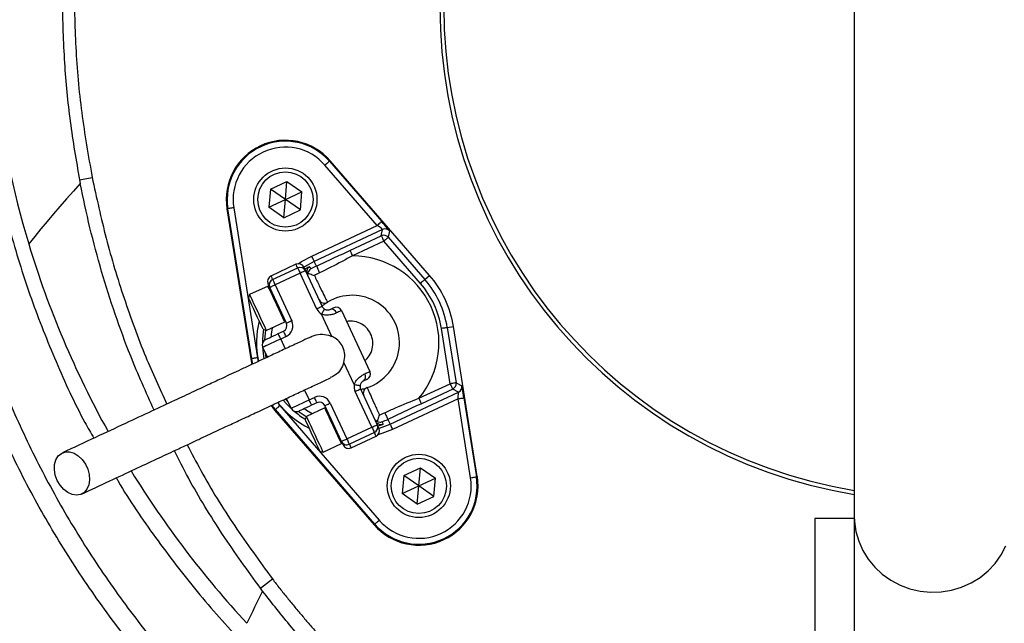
# Model space of a CAD drawing. Header units: millimetres. Extents: x 2363 to 4557, y 1092 to 5762.
# Tile 13 of 26: x 2820 to 3319, y 4400 to 4705. Entities that reach past the tile are written whole.
import ezdxf

# ---------------------------------------------------------------- set-up
doc = ezdxf.new("R2010")
doc.units = ezdxf.units.MM
doc.header["$LTSCALE"] = 2

msp = doc.modelspace()

# ---------------------------------------------------------------- linework, layer by layer
at = {"color": 7, "linetype": 'Continuous', "lineweight": 25}
for p, q in [((3242.76, 4817.88), (3242.76, 4453.95)), ((3001.03, 4601.24), (2974.53, 4631.77)), ((2976.79, 4633.73), (2977.15, 4634.04)), ((2976.79, 4633.73), (3003.3, 4603.2)), ((3027.57, 4575.96), (2977.15, 4634.04)), ((2850.18, 4624.33), (2856.58, 4625.6)), ((2850.18, 4624.33), (2850.54, 4622.48)), ((2946.93, 4619.67), (2955.3, 4623.58)), ((2954.5, 4614.37), (2955.3, 4623.58)), ((2955.3, 4623.58), (2962.87, 4618.28)), ((2946.93, 4619.67), (2946.13, 4610.47)), ((2954.5, 4614.37), (2946.93, 4619.67)), ((2954.5, 4614.37), (2962.87, 4618.28)), ((2962.06, 4609.08), (2962.87, 4618.28)), ((2928.3, 4610.21), (2940.38, 4534.25)), ((2946.13, 4610.47), (2954.5, 4614.37)), ((2953.69, 4605.17), (2946.13, 4610.47)), ((2953.69, 4605.17), (2954.5, 4614.37)), ((2962.06, 4609.08), (2954.5, 4614.37)), ((2925.34, 4609.74), (2924.87, 4609.66)), ((2924.87, 4609.66), (2936.95, 4533.7)), ((2937.42, 4533.78), (2925.34, 4609.74)), ((2953.69, 4605.17), (2962.06, 4609.08)), ((2967.84, 4585.76), (3001.03, 4601.24)), ((3003.76, 4599.2), (2969.11, 4583.04)), ((2987.21, 4588.59), (3003.08, 4595.99)), ((3003.08, 4595.99), (3003.76, 4599.2)), ((3007.29, 4598.44), (3006.61, 4595.24)), ((3006.61, 4595.24), (3025.16, 4573.86)), ((3004.34, 4593.27), (2988.48, 4585.87)), ((3022.9, 4571.9), (3004.34, 4593.27)), ((2959.86, 4581.57), (2947.18, 4575.65)), ((2970.21, 4580.67), (2969.11, 4583.04)), ((2948.02, 4573.84), (2960.71, 4579.76)), ((2961.98, 4577.04), (2949.29, 4571.12)), ((2970.43, 4558.91), (2961.98, 4577.04)), ((2964.7, 4578.31), (2973.15, 4560.18)), ((3025.16, 4573.86), (3027.57, 4575.96)), ((2945.69, 4570.55), (2936.36, 4566.2)), ((2949.29, 4571.12), (2957.74, 4553)), ((2936.36, 4566.2), (2935.78, 4564.6)), ((2955.02, 4551.73), (2946.57, 4569.85)), ((2977.99, 4545.07), (2972.74, 4556.33)), ((2982.93, 4558.12), (2997.3, 4527.31)), ((2944.81, 4548.07), (2954.15, 4552.42)), ((3036.51, 4549.54), (3039.66, 4550.04)), ((3051.74, 4474.08), (3039.66, 4550.04)), ((2943.22, 4548.65), (2944.81, 4548.07)), ((2950.85, 4546.47), (2953.57, 4547.74)), ((2954.84, 4545.02), (2952.12, 4543.75)), ((3037.99, 4521.12), (3033.54, 4549.07)), ((3036.51, 4549.54), (3040.95, 4521.59)), ((2945.38, 4534.54), (2943.06, 4539.53)), ((2937.42, 4533.78), (2936.95, 4533.7)), ((2936.95, 4533.7), (2937.48, 4530.91)), ((2989.37, 4520.65), (2984.13, 4531.9)), ((3022.12, 4513.72), (3037.99, 4521.12)), ((3040.95, 4521.59), (3043.85, 4520.05)), ((2998.32, 4499.1), (2989.87, 4517.22)), ((2992.59, 4518.49), (3001.04, 4500.36)), ((3007.5, 4500.7), (3042.15, 4516.86)), ((3039.26, 4518.4), (3023.39, 4511)), ((3042.15, 4516.86), (3039.26, 4518.4)), ((2947.21, 4510.01), (2949.04, 4507.78)), ((2951.66, 4510.06), (3002.08, 4451.97)), ((2957.43, 4508.71), (2955.1, 4513.7)), ((2966.49, 4512.94), (2969.21, 4514.21)), ((2970.48, 4511.49), (2967.76, 4510.22)), ((2982.92, 4491.91), (2974.46, 4510.04)), ((2977.18, 4511.3), (2985.63, 4493.18)), ((3041.96, 4513.46), (3008.77, 4497.98)), ((3048.31, 4473.53), (3041.96, 4513.46)), ((3044.93, 4513.93), (3051.28, 4474)), ((2949.4, 4508.09), (2949.04, 4507.78)), ((2949.04, 4507.78), (2999.46, 4449.7)), ((2999.82, 4450.01), (2949.4, 4508.09)), ((2974.43, 4508.92), (2965.1, 4504.57)), ((2965.1, 4504.57), (2964.52, 4502.97)), ((3006.4, 4503.07), (3007.5, 4500.7)), ((2985.63, 4493.18), (2998.32, 4499.1)), ((2999.59, 4496.38), (2986.9, 4490.46)), ((2973.55, 4486.44), (2982.88, 4490.79)), ((2987.75, 4488.65), (3000.44, 4494.56)), ((2971.95, 4487.02), (2973.55, 4486.44)), ((3014.55, 4474.66), (3022.92, 4478.57)), ((3022.12, 4469.37), (3022.92, 4478.57)), ((3022.92, 4478.57), (3030.49, 4473.27)), ((3014.55, 4474.66), (3013.74, 4465.46)), ((3022.12, 4469.37), (3014.55, 4474.66)), ((3022.12, 4469.37), (3030.49, 4473.27)), ((3029.68, 4464.07), (3030.49, 4473.27)), ((3051.28, 4474), (3051.74, 4474.08)), ((3013.74, 4465.46), (3022.12, 4469.37)), ((3021.31, 4460.16), (3013.74, 4465.46)), ((3021.31, 4460.16), (3022.12, 4469.37)), ((3029.68, 4464.07), (3022.12, 4469.37)), ((3021.31, 4460.16), (3029.68, 4464.07)), ((3222.76, 4452.87), (3222.76, 4256.87)), ((3242.76, 4452.87), (3222.76, 4452.87)), ((3242.76, 4453.95), (3242.76, 4324.95)), ((2999.82, 4450.01), (2999.46, 4449.7)), ((2941.84, 4417.58), (2947.95, 4422.24)), ((2942.95, 4416.11), (2941.84, 4417.58))]:
    msp.add_line(p, q, dxfattribs=at)
at = {"color": 8, "linetype": 'Continuous', "lineweight": 25}
for p, q in [((2952.12, 4543.75), (2954.44, 4538.77)), ((2944.75, 4534.35), (2944.42, 4536.6)), ((2937.92, 4531.08), (2937.42, 4533.78)), ((2940.38, 4534.25), (2940.71, 4532.4)), ((2964.16, 4517.92), (2966.49, 4512.94)), ((2949.4, 4508.09), (2947.67, 4510.18)), ((2950.44, 4511.52), (2951.66, 4510.06)), ((2956.06, 4511.64), (2954.53, 4513.36))]:
    msp.add_line(p, q, dxfattribs=at)
at = {"color": 7, "linetype": 'Continuous', "lineweight": 25, "flags": 128}
for points in [[(2976.79, 4633.73), (2976.74, 4633.69), (2976.61, 4633.57), (2976.4, 4633.39), (2976.12, 4633.14), (2975.78, 4632.85), (2975.39, 4632.51), (2974.97, 4632.15), (2974.53, 4631.77)], [(2850.54, 4622.48), (2847.05, 4618.61), (2843.61, 4614.76), (2840.25, 4610.92), (2836.95, 4607.08), (2833.72, 4603.27), (2830.55, 4599.46), (2827.46, 4595.66), (2824.43, 4591.88)], [(2928.3, 4610.21), (2927.73, 4610.12), (2927.18, 4610.03), (2926.67, 4609.95), (2926.22, 4609.88), (2925.85, 4609.82), (2925.58, 4609.77), (2925.4, 4609.75), (2925.34, 4609.74)], [(3003.3, 4603.2), (3003.25, 4603.16), (3003.12, 4603.04), (3002.9, 4602.86), (3002.62, 4602.61), (3002.28, 4602.32), (3001.89, 4601.98), (3001.47, 4601.61), (3001.03, 4601.24)], [(3003.08, 4595.99), (3003.1, 4595.93), (3003.18, 4595.77), (3003.3, 4595.51), (3003.46, 4595.17), (3003.65, 4594.76), (3003.86, 4594.3), (3004.1, 4593.79), (3004.34, 4593.27)], [(3006.61, 4595.24), (3006.56, 4595.19), (3006.43, 4595.08), (3006.21, 4594.89), (3005.93, 4594.65), (3005.59, 4594.35), (3005.2, 4594.01), (3004.78, 4593.65), (3004.34, 4593.27)], [(2969.11, 4583.04), (2969.08, 4583.1), (2969.01, 4583.26), (2968.89, 4583.51), (2968.73, 4583.85), (2968.54, 4584.26), (2968.32, 4584.73), (2968.09, 4585.23), (2967.84, 4585.76)], [(2987.21, 4588.59), (2987.24, 4588.53), (2987.31, 4588.37), (2987.43, 4588.11), (2987.59, 4587.78), (2987.78, 4587.37), (2988, 4586.9), (2988.23, 4586.39), (2988.48, 4585.87)], [(2963.85, 4580.12), (2963.91, 4580), (2964.07, 4579.65), (2964.33, 4579.08), (2964.7, 4578.31)], [(2966.8, 4580.37), (2966.85, 4580.27), (2967.02, 4579.89), (2967.34, 4579.2)], [(2970.21, 4580.67), (2970.25, 4580.59), (2970.35, 4580.38), (2970.51, 4580.05), (2970.71, 4579.6), (2970.96, 4579.08), (2971.23, 4578.5), (2971.51, 4577.89), (2971.79, 4577.28)], [(2960.71, 4579.76), (2960.73, 4579.7), (2960.81, 4579.55), (2960.92, 4579.3), (2961.08, 4578.96), (2961.27, 4578.55), (2961.49, 4578.08), (2961.73, 4577.57), (2961.98, 4577.04)], [(2964.7, 4578.31), (2964.64, 4578.28), (2964.49, 4578.21), (2964.24, 4578.09), (2963.9, 4577.93), (2963.49, 4577.74), (2963.02, 4577.52), (2962.51, 4577.29), (2961.98, 4577.04)], [(2946.57, 4569.85), (2946.21, 4570.63), (2945.94, 4571.2), (2945.78, 4571.55), (2945.72, 4571.67)], [(2949.29, 4571.12), (2948.76, 4570.87), (2948.25, 4570.64), (2947.78, 4570.42), (2947.37, 4570.22), (2947.03, 4570.07), (2946.78, 4569.95), (2946.62, 4569.88), (2946.57, 4569.85)], [(2948.02, 4573.84), (2948.05, 4573.79), (2948.12, 4573.63), (2948.23, 4573.38), (2948.39, 4573.04), (2948.58, 4572.63), (2948.8, 4572.16), (2949.04, 4571.65), (2949.29, 4571.12)], [(3025.16, 4573.86), (3025.11, 4573.82), (3024.98, 4573.71), (3024.77, 4573.52), (3024.48, 4573.28), (3024.14, 4572.98), (3023.75, 4572.64), (3023.33, 4572.28), (3022.9, 4571.9)], [(2936.36, 4566.2), (2936.5, 4565.9), (2936.94, 4564.95), (2937.65, 4563.43), (2938.58, 4561.44), (2939.66, 4559.12), (2940.8, 4556.66), (2941.93, 4554.24), (2942.96, 4552.03), (2943.82, 4550.2), (2944.43, 4548.88), (2944.76, 4548.18), (2944.81, 4548.07)], [(2943.22, 4548.65), (2943.16, 4548.78), (2942.82, 4549.49), (2942.22, 4550.79), (2941.4, 4552.55), (2940.42, 4554.65), (2939.37, 4556.91), (2938.32, 4559.14), (2937.38, 4561.17), (2936.6, 4562.83), (2936.06, 4563.99), (2935.8, 4564.55), (2935.78, 4564.6)], [(2973.15, 4560.18), (2973.1, 4560.16), (2972.94, 4560.08), (2972.69, 4559.97), (2972.35, 4559.81), (2971.94, 4559.62), (2971.47, 4559.4), (2970.96, 4559.16), (2970.43, 4558.91)], [(2974.3, 4558.89), (2974.27, 4558.84), (2974.18, 4558.69), (2974.04, 4558.46), (2973.84, 4558.14), (2973.61, 4557.75), (2973.34, 4557.31), (2973.04, 4556.83), (2972.74, 4556.33)], [(2977.14, 4558.73), (2977.54, 4558.92), (2977.91, 4559.09), (2978.22, 4559.23), (2978.48, 4559.35), (2978.68, 4559.45), (2978.83, 4559.52), (2978.92, 4559.56), (2978.95, 4559.57)], [(2982.93, 4558.12), (2982.89, 4558.1), (2982.77, 4558.04), (2982.55, 4557.95), (2982.26, 4557.81), (2981.89, 4557.64), (2981.45, 4557.43), (2980.93, 4557.19), (2980.35, 4556.92)], [(2957.74, 4553), (2957.21, 4552.75), (2956.7, 4552.51), (2956.23, 4552.29), (2955.82, 4552.1), (2955.48, 4551.94), (2955.23, 4551.82), (2955.07, 4551.75), (2955.02, 4551.73)], [(2944.51, 4543.51), (2944.63, 4543.57), (2944.99, 4543.74), (2945.58, 4544.01), (2946.37, 4544.38), (2947.33, 4544.83), (2948.42, 4545.34), (2949.61, 4545.9), (2950.85, 4546.47)], [(2952.12, 4543.75), (2951.87, 4544.28), (2951.64, 4544.79), (2951.42, 4545.26), (2951.22, 4545.68), (2951.07, 4546.01), (2950.95, 4546.27), (2950.88, 4546.42), (2950.85, 4546.47)], [(2954.84, 4545.02), (2954.59, 4545.55), (2954.35, 4546.06), (2954.13, 4546.53), (2953.94, 4546.94), (2953.78, 4547.28), (2953.67, 4547.53), (2953.6, 4547.69), (2953.57, 4547.74)], [(3036.51, 4549.54), (3036.44, 4549.53), (3036.27, 4549.5), (3035.99, 4549.45), (3035.62, 4549.4), (3035.17, 4549.32), (3034.67, 4549.24), (3034.11, 4549.16), (3033.54, 4549.07)], [(2952.12, 4543.75), (2950.35, 4542.93), (2948.65, 4542.14), (2947.09, 4541.41), (2945.71, 4540.77), (2944.58, 4540.24), (2943.75, 4539.85), (2943.23, 4539.61), (2943.06, 4539.53)], [(2940.38, 4534.25), (2939.81, 4534.16), (2939.26, 4534.07), (2938.75, 4533.99), (2938.3, 4533.92), (2937.94, 4533.86), (2937.66, 4533.81), (2937.48, 4533.79), (2937.42, 4533.78)], [(2994.71, 4526.1), (2995.3, 4526.37), (2995.81, 4526.61), (2996.26, 4526.82), (2996.63, 4526.99), (2996.92, 4527.13), (2997.13, 4527.23), (2997.26, 4527.29), (2997.3, 4527.31)], [(2989.37, 4520.65), (2989.95, 4520.56), (2990.51, 4520.48), (2991.02, 4520.4), (2991.47, 4520.33), (2991.84, 4520.28), (2992.12, 4520.24), (2992.28, 4520.21), (2992.34, 4520.2)], [(2995.85, 4523.32), (2995.82, 4523.31), (2995.73, 4523.27), (2995.59, 4523.2), (2995.38, 4523.1), (2995.12, 4522.98), (2994.81, 4522.84), (2994.45, 4522.67), (2994.04, 4522.48)], [(3040.95, 4521.59), (3040.89, 4521.58), (3040.71, 4521.55), (3040.43, 4521.51), (3040.07, 4521.45), (3039.62, 4521.38), (3039.11, 4521.3), (3038.56, 4521.21), (3037.99, 4521.12)], [(3037.99, 4521.12), (3038.23, 4520.59), (3038.47, 4520.09), (3038.69, 4519.62), (3038.88, 4519.21), (3039.04, 4518.87), (3039.15, 4518.62), (3039.23, 4518.46), (3039.26, 4518.4)], [(2989.87, 4517.22), (2990.4, 4517.47), (2990.91, 4517.71), (2991.38, 4517.93), (2991.79, 4518.12), (2992.13, 4518.28), (2992.38, 4518.39), (2992.54, 4518.47), (2992.59, 4518.49)], [(2951.66, 4510.06), (2951.22, 4509.68), (2950.8, 4509.31), (2950.41, 4508.98), (2950.07, 4508.68), (2949.79, 4508.43), (2949.58, 4508.25), (2949.45, 4508.13), (2949.4, 4508.09)], [(2957.43, 4508.71), (2957.6, 4508.79), (2958.12, 4509.03), (2958.95, 4509.43), (2960.08, 4509.95), (2961.45, 4510.59), (2963.02, 4511.32), (2964.72, 4512.11), (2966.49, 4512.94)], [(2967.76, 4510.22), (2966.52, 4509.64), (2965.33, 4509.09), (2964.23, 4508.58), (2963.27, 4508.13), (2962.48, 4507.76), (2961.9, 4507.49), (2961.53, 4507.32), (2961.41, 4507.26)], [(2967.76, 4510.22), (2967.73, 4510.27), (2967.66, 4510.43), (2967.54, 4510.68), (2967.39, 4511.02), (2967.19, 4511.43), (2966.97, 4511.9), (2966.74, 4512.41), (2966.49, 4512.94)], [(2970.48, 4511.49), (2970.45, 4511.54), (2970.38, 4511.7), (2970.26, 4511.95), (2970.1, 4512.28), (2969.91, 4512.7), (2969.69, 4513.17), (2969.46, 4513.68), (2969.21, 4514.21)], [(2974.46, 4510.04), (2974.52, 4510.06), (2974.67, 4510.13), (2974.92, 4510.25), (2975.26, 4510.41), (2975.67, 4510.6), (2976.14, 4510.82), (2976.65, 4511.06), (2977.18, 4511.3)], [(3022.12, 4513.72), (3022.37, 4513.19), (3022.6, 4512.69), (3022.82, 4512.22), (3023.01, 4511.81), (3023.17, 4511.47), (3023.29, 4511.22), (3023.36, 4511.06), (3023.39, 4511)], [(3041.96, 4513.46), (3042.54, 4513.55), (3043.09, 4513.64), (3043.59, 4513.72), (3044.04, 4513.79), (3044.41, 4513.85), (3044.69, 4513.89), (3044.86, 4513.92), (3044.93, 4513.93)], [(3004.82, 4506.46), (3005.1, 4505.85), (3005.39, 4505.24), (3005.66, 4504.66), (3005.9, 4504.14), (3006.11, 4503.69), (3006.26, 4503.36), (3006.36, 4503.15), (3006.4, 4503.07)], [(2971.95, 4487.02), (2971.9, 4487.15), (2971.56, 4487.86), (2970.96, 4489.16), (2970.13, 4490.92), (2969.16, 4493.02), (2968.1, 4495.28), (2967.06, 4497.51), (2966.12, 4499.54), (2965.34, 4501.2), (2964.8, 4502.36), (2964.54, 4502.93), (2964.52, 4502.97)], [(2965.1, 4504.57), (2965.24, 4504.27), (2965.68, 4503.32), (2966.39, 4501.8), (2967.32, 4499.81), (2968.39, 4497.5), (2969.54, 4495.04), (2970.67, 4492.61), (2971.7, 4490.4), (2972.56, 4488.57), (2973.17, 4487.25), (2973.5, 4486.55), (2973.55, 4486.44)], [(2998.32, 4499.1), (2998.85, 4499.34), (2999.36, 4499.58), (2999.83, 4499.8), (3000.24, 4499.99), (3000.58, 4500.15), (3000.83, 4500.27), (3000.99, 4500.34), (3001.04, 4500.36)], [(3001.04, 4500.36), (3001.4, 4499.59), (3001.67, 4499.02), (3001.83, 4498.67), (3001.89, 4498.55)], [(3003.43, 4501.81), (3003.47, 4501.72), (3003.65, 4501.34), (3003.98, 4500.65)], [(3007.5, 4500.7), (3007.53, 4500.64), (3007.61, 4500.48), (3007.73, 4500.23), (3007.88, 4499.89), (3008.07, 4499.48), (3008.29, 4499.01), (3008.53, 4498.51), (3008.77, 4497.98)], [(2998.32, 4499.1), (2998.57, 4498.56), (2998.81, 4498.05), (2999.03, 4497.58), (2999.22, 4497.17), (2999.38, 4496.83), (2999.49, 4496.58), (2999.57, 4496.43), (2999.59, 4496.38)], [(2982.92, 4491.91), (2982.97, 4491.94), (2983.12, 4492.01), (2983.37, 4492.12), (2983.71, 4492.28), (2984.12, 4492.47), (2984.59, 4492.69), (2985.1, 4492.93), (2985.63, 4493.18)], [(2983.76, 4490.1), (2983.71, 4490.22), (2983.54, 4490.56), (2983.28, 4491.14), (2982.92, 4491.91)], [(2985.63, 4493.18), (2985.88, 4492.65), (2986.12, 4492.14), (2986.34, 4491.67), (2986.53, 4491.26), (2986.69, 4490.92), (2986.81, 4490.67), (2986.88, 4490.51), (2986.9, 4490.46)], [(2838.88, 4472.19), (2837.91, 4474.89), (2837.46, 4477.64), (2837.58, 4480.27), (2838.25, 4482.61), (2839.43, 4484.52), (2841.04, 4485.86), (2842.99, 4486.57), (2845.15, 4486.6), (2847.39, 4485.94), (2849.56, 4484.63), (2851.53, 4482.76), (2853.18, 4480.45), (2854.4, 4477.84), (2855.11, 4475.09), (2855.28, 4472.38), (2854.88, 4469.88), (2853.95, 4467.74), (2852.54, 4466.1), (2850.74, 4465.06), (2848.67, 4464.69), (2846.46, 4465.01), (2844.24, 4466), (2842.15, 4467.6), (2840.32, 4469.71), (2838.88, 4472.19)], [(3048.31, 4473.53), (3048.89, 4473.62), (3049.44, 4473.71), (3049.94, 4473.79), (3050.39, 4473.86), (3050.76, 4473.92), (3051.04, 4473.97), (3051.21, 4473.99), (3051.28, 4474)], [(3002.08, 4451.97), (3001.65, 4451.6), (3001.23, 4451.23), (3000.84, 4450.89), (3000.5, 4450.6), (3000.21, 4450.35), (3000, 4450.17), (2999.87, 4450.05), (2999.82, 4450.01)], [(2942.95, 4416.11), (2941.92, 4414.05), (2940.91, 4412), (2939.9, 4409.95), (2938.9, 4407.91), (2937.91, 4405.88), (2936.92, 4403.85), (2935.95, 4401.83), (2934.98, 4399.81)]]:
    msp.add_lwpolyline(points, dxfattribs=at)
at = {"color": 8, "linetype": 'Continuous', "lineweight": 25, "flags": 128}
for points in [[(2960.98, 4581.85), (2962.7, 4582.97), (2967.84, 4585.76)], [(2960.71, 4579.76), (2960.35, 4580.54), (2960.08, 4581.11), (2959.92, 4581.45), (2959.86, 4581.57)], [(2969.11, 4583.04), (2964.1, 4580.31), (2963.84, 4580.14)], [(2947.18, 4575.65), (2947.23, 4575.54), (2947.39, 4575.19), (2947.66, 4574.62), (2948.02, 4573.84)], [(2954.15, 4552.42), (2954.1, 4552.53), (2953.77, 4553.23), (2953.15, 4554.55), (2952.3, 4556.38), (2951.27, 4558.59), (2950.14, 4561.02), (2948.99, 4563.48), (2947.91, 4565.79), (2946.98, 4567.78), (2946.27, 4569.31), (2945.83, 4570.25), (2945.69, 4570.55)], [(2944.13, 4543.3), (2944.55, 4548.15), (2944.56, 4548.16)], [(2947.81, 4549.47), (2947.33, 4546.14), (2947.21, 4544.77)], [(2942.93, 4539.86), (2943.22, 4536.33), (2943.61, 4533.78)], [(2953.4, 4512.8), (2955.08, 4510.89), (2957.6, 4508.4)], [(2965, 4504.31), (2964.99, 4504.32), (2961.01, 4507.11)], [(2964.11, 4508.52), (2965.24, 4507.73), (2968.1, 4505.97)], [(2982.88, 4490.79), (2982.84, 4490.9), (2982.51, 4491.6), (2981.89, 4492.92), (2981.04, 4494.75), (2980.01, 4496.96), (2978.88, 4499.39), (2977.73, 4501.85), (2976.65, 4504.16), (2975.72, 4506.15), (2975.01, 4507.68), (2974.57, 4508.62), (2974.43, 4508.92)], [(3001.9, 4498.53), (3002.19, 4498.62), (3007.5, 4500.7)], [(3000.44, 4494.56), (3000.38, 4494.68), (3000.22, 4495.03), (2999.95, 4495.6), (2999.59, 4496.38)], [(3008.77, 4497.98), (3003.33, 4495.84), (3001.36, 4495.24)], [(2986.9, 4490.46), (2987.27, 4489.68), (2987.53, 4489.11), (2987.69, 4488.76), (2987.75, 4488.65)], [(3242.76, 4453.95), (3242.84, 4451.38), (3243.56, 4446.3), (3244.97, 4441.36), (3247.05, 4436.64), (3249.78, 4432.23), (3253.09, 4428.2), (3256.93, 4424.64), (3261.23, 4421.59), (3265.92, 4419.13), (3270.9, 4417.29), (3276.1, 4416.1), (3281.42, 4415.59), (3286.76, 4415.76), (3292.03, 4416.61), (3297.13, 4418.13), (3301.98, 4420.29), (3306.48, 4423.05), (3310.56, 4426.36), (3314.15, 4430.16), (3317.17, 4434.39), (3319.58, 4438.96)]]:
    msp.add_lwpolyline(points, dxfattribs=at)
at = {"color": 7, "linetype": 'Continuous', "lineweight": 25}
for centre, radius in [((3282.76, 4711.87), 720), ((3282.76, 4711.87), 715), ((2954.5, 4614.37), 16), ((2954.5, 4614.37), 14), ((3022.12, 4469.37), 16), ((3022.12, 4469.37), 14)]:
    msp.add_circle(centre, radius, dxfattribs=at)
for centre, radius, start, end in [((3282.76, 4711.87), 790, 92.51549, 281.40126), ((3263.3, 4725.07), 458.64, 155.2014, 196.8814), ((3282.76, 4711.87), 250, 180, 260.7931), ((3282.76, 4711.87), 248, 180, 260.7182), ((3282.76, 4711.87), 647.19, 181.68232, 266.81125), ((2954.5, 4614.37), 30, 40.962, 189.038), ((2954.5, 4614.37), 29.53, 40.962, 189.038), ((2954.5, 4614.37), 26.53, 40.962, 189.038), ((3004.34, 4593.27), 3, 40.9766, 114.9852), ((3005.03, 4596.48), 3, 40.9767, 114.9856), ((3292.37, 4734.04), 489.07, 196.8986, 209.0061), ((2988.31, 4541.87), 44, 320.2218, 89.7782), ((2961.13, 4578.85), 3, 25, 115), ((2961.98, 4577.04), 3, 25, 115), ((2988.31, 4541.87), 42.81, 115, 119.3213), ((2948.44, 4572.93), 3, 115, 205), ((2968.27, 4577.75), 3, 167.1888, 204.9986), ((2988.31, 4541.87), 39.08, 115, 119.3213), ((2988.31, 4541.87), 52, 9.038, 40.962), ((2945.91, 4570.1), 0.5, 25, 115), ((2949.29, 4571.12), 3, 115, 205), ((2988.31, 4541.87), 45.81, 9.038, 40.962), ((2988.31, 4541.87), 48.8, 9.038, 40.962), ((2988.31, 4541.87), 24, 288.6206, 121.3794), ((2974.25, 4564.92), 3, 205, 301.3794), ((2975.87, 4561.45), 3, 205, 238.5573), ((2975.87, 4561.45), 6, 205, 238.5573), ((2977.78, 4556.13), 2.68, 17.1292, 103.946), ((2980.22, 4556.85), 3, 25, 115), ((2952.3, 4550.46), 3, 295, 25), ((2953.94, 4552.88), 0.5, 295, 25), ((2952.3, 4550.46), 6, 295, 25), ((2945.78, 4540.8), 3, 115, 205), ((2992.46, 4524.64), 2.68, 306.0541, 32.871), ((2994.58, 4526.04), 3, 295, 25), ((2995.31, 4519.76), 6, 171.4427, 205), ((2995.31, 4519.76), 3, 171.4427, 205), ((3037.99, 4521.12), 3, 295.0147, 9.0235), ((3040.89, 4519.58), 3, 295.0145, 9.0231), ((2996.93, 4516.28), 3, 108.6206, 205), ((2971.74, 4508.77), 6, 25, 115), ((2971.74, 4508.77), 3, 25, 115), ((2960.15, 4509.98), 3, 205, 295), ((2974.64, 4508.47), 0.5, 25, 115), ((2988.31, 4541.87), 39.08, 290.6787, 295), ((2998.32, 4499.1), 3, 295, 25), ((2988.31, 4541.87), 42.81, 290.6787, 295), ((2999.17, 4497.28), 3, 295, 25), ((2982.67, 4491.25), 0.5, 295, 25), ((2985.63, 4493.18), 3, 205, 295), ((2986.48, 4491.37), 3, 205, 295), ((3301.37, 4739.32), 499.51, 211.6884, 222.8197), ((3022.12, 4469.37), 30, 220.962, 9.038), ((3022.12, 4469.37), 29.53, 220.962, 9.038), ((3022.12, 4469.37), 26.53, 220.962, 9.038)]:
    msp.add_arc(centre, radius, start, end, dxfattribs=at)
at = {"color": 8, "linetype": 'Continuous', "lineweight": 25}
for centre, radius, start, end in [((2968.27, 4577.75), 3, 119.1839, 167.1872), ((2988.31, 4541.87), 48.42, 166.6955, 191.1625), ((2988.31, 4541.87), 45.42, 171.4932, 180.3565), ((2988.31, 4541.87), 48.42, 218.8414, 243.3045), ((2988.31, 4541.87), 45.42, 229.6435, 238.5068), ((3002.91, 4503.46), 3, 228.283, 290.8172)]:
    msp.add_arc(centre, radius, start, end, dxfattribs=at)
at = {"color": 7, "linetype": 'Continuous', "lineweight": 25}
for centre, major_axis, ratio, start_param, end_param in [((3000.94, 4601.19), (2.82, -1.99), 0.027351, 0.001793, 1.555136), ((3003.2, 4603.16), (-4.09, 4.71), 0.016782, 3.154244, 4.707588), ((3044.83, 4513.89), (-0.98, 6.16), 0.016782, 4.71719, 6.270533), ((3041.87, 4513.41), (0.29, 3.44), 0.027351, 4.728049, 6.281392)]:
    msp.add_ellipse(centre, major_axis=major_axis, ratio=ratio, start_param=start_param, end_param=end_param, dxfattribs=at)
for points, knots in [([(2674.99, 4201.69), (2619.69, 4253.42), (2571.96, 4313.12), (2523.74, 4395.48), (2450.52, 4530.9), (2415.75, 4682.91), (2418.16, 4833.33), (2425.41, 5006.32), (2482.4, 5172.94), (2571.51, 5305.08), (2660.86, 5436.97), (2781.78, 5544.21), (2930.75, 5621.29), (3016.14, 5663.95), (3106.83, 5694.72), (3192.11, 5712.4), (3432.21, 5761.67), (3681.57, 5735.41), (3941.95, 5622.23), (4114.42, 5533.02), (4252.49, 5393.31), (4357.26, 5215.03), (4476.19, 4978.82), (4517.09, 4713.47), (4493.17, 4502.76), (4467.68, 4283.52), (4381.43, 4075.85), (4250.44, 3894.71), (4187.02, 3807.4), (4115.77, 3728.15), (4027.78, 3665.26), (3961.36, 3618.1), (3893.94, 3575.73), (3831.81, 3534.43)], [0.0252628, 0.0252628, 0.0252628, 0.0252628, 0.0669602, 0.0669602, 0.077375, 0.1511711, 0.1511711, 0.159594, 0.2459512, 0.2459512, 0.2467078, 0.3330342, 0.3330342, 0.3384666, 0.3852732, 0.3852732, 0.3861269, 0.5194248, 0.5194248, 0.5419953, 0.6264312, 0.6264312, 0.6556654, 0.7722824, 0.7722824, 0.7734671, 0.8949333, 0.8960231, 0.8960231, 0.9540844, 0.9540844, 0.9568991, 1, 1, 1, 1]), ([(2674.99, 4201.69), (2674.79, 4201.91), (2674.41, 4202.37), (2673.82, 4203.08), (2673.2, 4203.81), (2672.57, 4204.56), (2671.91, 4205.34), (2671.24, 4206.15), (2670.54, 4206.98), (2669.83, 4207.83), (2669.1, 4208.72), (2668.35, 4209.62), (2667.57, 4210.56), (2666.78, 4211.52), (2665.97, 4212.5), (2665.14, 4213.51), (2664.29, 4214.55), (2663.43, 4215.61), (2662.54, 4216.7), (2661.63, 4217.82), (2660.71, 4218.96), (2659.77, 4220.13), (2658.81, 4221.32), (2657.84, 4222.55), (2656.84, 4223.8), (2655.83, 4225.07), (2654.8, 4226.37), (2653.75, 4227.7), (2652.69, 4229.06), (2651.61, 4230.45), (2650.51, 4231.86), (2649.4, 4233.3), (2648.27, 4234.77), (2647.12, 4236.26), (2645.96, 4237.78), (2644.79, 4239.34), (2641.59, 4243.57), (2636.24, 4250.78), (2628.67, 4261.33), (2620.76, 4272.75), (2610.99, 4287.39), (2599.38, 4305.75), (2586.02, 4328.41), (2572.4, 4353.46), (2559.89, 4378.66), (2548.52, 4403.78), (2538.24, 4428.56), (2528.24, 4455.23), (2516.34, 4490.93), (2503.89, 4536.16), (2493.76, 4586.34), (2487.25, 4633.53), (2483.63, 4677.12), (2482.41, 4721.72), (2483.74, 4767.26), (2487.15, 4806.04), (2491.36, 4837.76), (2495.38, 4862.2), (2500.16, 4886.55), (2505.7, 4910.8), (2512.01, 4934.93), (2519.08, 4958.91), (2526.91, 4982.72), (2535.52, 5006.35), (2547.13, 5035.37), (2562.4, 5069.24), (2582.08, 5107.27), (2602.86, 5142.69), (2625.43, 5177.11), (2650.83, 5211.88), (2676.89, 5243.52), (2701.6, 5270.72), (2722.92, 5292.44), (2744.01, 5312.4), (2764.76, 5330.69), (2785.07, 5347.42), (2804.85, 5362.68), (2828.54, 5379.85), (2856.41, 5398.44), (2888.73, 5417.83), (2918.71, 5433.99), (2946.51, 5447.57), (2971.23, 5458.6), (2993.44, 5467.62), (3011.2, 5474.3), (3026.87, 5479.85), (3044.52, 5485.71), (3068.33, 5492.94), (3099.35, 5501.2), (3125.26, 5506.89), (3143.46, 5510.33), (3151.49, 5511.76), (3159.52, 5513.11), (3167.56, 5514.37), (3175.6, 5515.56), (3183.64, 5516.66), (3191.69, 5517.67), (3199.73, 5518.6), (3207.78, 5519.45), (3215.82, 5520.22), (3223.86, 5520.91), (3231.87, 5521.53), (3239.88, 5522.07), (3245.22, 5522.38), (3247.88, 5522.53)], [0, 0, 0, 0, 0.000616, 0.001245, 0.001889, 0.002548, 0.003221, 0.003909, 0.004612, 0.005331, 0.006064, 0.006813, 0.007577, 0.008357, 0.009152, 0.009964, 0.010791, 0.011633, 0.012492, 0.013367, 0.014258, 0.015165, 0.016088, 0.017028, 0.017983, 0.018956, 0.019944, 0.020949, 0.02197, 0.023008, 0.024062, 0.025133, 0.026221, 0.027325, 0.028445, 0.029583, 0.030737, 0.037726, 0.045201, 0.053164, 0.061618, 0.075294, 0.090162, 0.106227, 0.123496, 0.137609, 0.152655, 0.168616, 0.18548, 0.215851, 0.247294, 0.271225, 0.295616, 0.320483, 0.345852, 0.371755, 0.385527, 0.399321, 0.413141, 0.42699, 0.44087, 0.454786, 0.46874, 0.482734, 0.496773, 0.520922, 0.544729, 0.568217, 0.589431, 0.613381, 0.640039, 0.657756, 0.674672, 0.690806, 0.706177, 0.720798, 0.734684, 0.747847, 0.76958, 0.790516, 0.810679, 0.826359, 0.842085, 0.855791, 0.866328, 0.873719, 0.883497, 0.897337, 0.915192, 0.937004, 0.94154, 0.946071, 0.950596, 0.955117, 0.959633, 0.964144, 0.968651, 0.973153, 0.97765, 0.982141, 0.986621, 0.991091, 0.99555, 1, 1, 1, 1]), ([(3248.08, 5501.11), (3246.75, 5501.05), (3244.06, 5500.93), (3239.99, 5500.72), (3235.85, 5500.49), (3231.63, 5500.23), (3227.35, 5499.94), (3222.99, 5499.63), (3218.57, 5499.28), (3214.07, 5498.91), (3209.51, 5498.5), (3204.88, 5498.06), (3200.17, 5497.58), (3195.4, 5497.07), (3190.56, 5496.51), (3185.65, 5495.93), (3180.67, 5495.3), (3175.63, 5494.63), (3170.52, 5493.91), (3165.34, 5493.16), (3160.09, 5492.35), (3154.78, 5491.5), (3149.41, 5490.61), (3143.97, 5489.66), (3128.33, 5486.82), (3104.56, 5481.85), (3074.79, 5474.29), (3050.93, 5467.33), (3018.44, 5456.86), (2976.62, 5441.09), (2925.38, 5417.38), (2877.76, 5391.16), (2829.65, 5360.27), (2781.4, 5323.99), (2733.63, 5281.56), (2690.11, 5236.18), (2655.63, 5194.04), (2628.68, 5156.48), (2607.89, 5124.31), (2588.81, 5091.41), (2571.45, 5057.86), (2552.18, 5015.88), (2532.57, 4964.76), (2514.37, 4902.98), (2501.51, 4840.99), (2494.64, 4786.17), (2491.79, 4740.35), (2491.28, 4701.79), (2492.61, 4663.88), (2495.69, 4626.71), (2501.28, 4583.68), (2510.4, 4535.67), (2522.24, 4490.56), (2533.62, 4455), (2543.24, 4428.33), (2553.15, 4403.58), (2564.17, 4378.44), (2576.34, 4353.15), (2589.62, 4327.96), (2602.65, 4305.19), (2613.99, 4286.72), (2623.54, 4271.98), (2631.3, 4260.44), (2638.72, 4249.8), (2644.25, 4242.13), (2647.95, 4237.09), (2649.95, 4234.39), (2651.9, 4231.78), (2653.8, 4229.25), (2655.65, 4226.82), (2657.45, 4224.46), (2659.2, 4222.2), (2660.89, 4220.01), (2662.53, 4217.91), (2664.11, 4215.89), (2665.64, 4213.96), (2667.11, 4212.1), (2668.53, 4210.33), (2669.88, 4208.64), (2671.18, 4207.03), (2672.42, 4205.5), (2673.59, 4204.04), (2674.71, 4202.67), (2675.77, 4201.37), (2676.44, 4200.55), (2676.77, 4200.15)], [0, 0, 0, 0, 0.002252, 0.004546, 0.00688, 0.009254, 0.011669, 0.014125, 0.016622, 0.019159, 0.021737, 0.024355, 0.027015, 0.029715, 0.032455, 0.035236, 0.038058, 0.040921, 0.043824, 0.046768, 0.049753, 0.052778, 0.055845, 0.058951, 0.062099, 0.082654, 0.099924, 0.113908, 0.124606, 0.157516, 0.189255, 0.219823, 0.249219, 0.285699, 0.321621, 0.356985, 0.39179, 0.413492, 0.435053, 0.456471, 0.477746, 0.49888, 0.534542, 0.570227, 0.607711, 0.64155, 0.663673, 0.685452, 0.706885, 0.727975, 0.748721, 0.780544, 0.810965, 0.828035, 0.844156, 0.859327, 0.873549, 0.891096, 0.907414, 0.922507, 0.936383, 0.945022, 0.953164, 0.960811, 0.96797, 0.970043, 0.972064, 0.974034, 0.975953, 0.977821, 0.979638, 0.981405, 0.983122, 0.984789, 0.986407, 0.987976, 0.989497, 0.99097, 0.992396, 0.993775, 0.995108, 0.996396, 0.99764, 0.998841, 1, 1, 1, 1]), ([(3160.76, 4206.92), (3150.83, 4209.51), (3130.98, 4214.69), (3101.85, 4224.68), (3072.01, 4236.78), (3041.73, 4251.44), (3011.23, 4268.83), (2981.92, 4288.25), (2954.01, 4309.54), (2927.64, 4332.64), (2902.93, 4357.5), (2879.92, 4384), (2858.71, 4412.01), (2839.42, 4441.34), (2822.19, 4471.84), (2807.11, 4503.44), (2794.18, 4536.02), (2783.43, 4569.42), (2774.93, 4603.43), (2768.75, 4637.9), (2764.97, 4672.73), (2763.54, 4707.82), (2764.45, 4742.96), (2767.71, 4777.92), (2773.38, 4812.97), (2781.62, 4847.96), (2792.42, 4882.78), (2805.67, 4916.78), (2821.05, 4949.84), (2833.21, 4970.85), (2839.27, 4981.33)], [0, 0, 0, 0, 0.031534, 0.063096, 0.09463, 0.130502, 0.166497, 0.202533, 0.238529, 0.274401, 0.310261, 0.346243, 0.382267, 0.41825, 0.45411, 0.489924, 0.525861, 0.561838, 0.597773, 0.633587, 0.669463, 0.705462, 0.741503, 0.777501, 0.813377, 0.85061, 0.887979, 0.925396, 0.962767, 1, 1, 1, 1]), ([(2838.09, 4921.57), (2838.01, 4921.39), (2833.6, 4911.95), (2826.46, 4892.62), (2816.86, 4863.68), (2808.95, 4832.91), (2802.85, 4800.42), (2798.92, 4766.24), (2797.37, 4731.84), (2798.23, 4697.45), (2801.49, 4663.38), (2807.16, 4629.73), (2815.15, 4596.59), (2825.38, 4563.99), (2838, 4532.24), (2848.72, 4508.7), (2855.92, 4496.18), (2857.44, 4493.54)], [0, 0, 0, 0, 0.0013731, 0.0701585, 0.1388803, 0.2074191, 0.2848618, 0.3625748, 0.4403799, 0.5180937, 0.5955371, 0.6721575, 0.7490421, 0.826012, 0.902888, 0.9795009, 1, 1, 1, 1]), ([(2879.5, 4902.26), (2879.24, 4901.69), (2874.64, 4891.7), (2867.44, 4871.57), (2858.02, 4841.69), (2850.78, 4810.87), (2845.49, 4779.33), (2842.29, 4747.46), (2841.18, 4715.5), (2842.21, 4684.24), (2845.06, 4653.79), (2848.48, 4634.15), (2850.18, 4624.33)], [0, 0, 0, 0, 0.006646, 0.116362, 0.225725, 0.338163, 0.450973, 0.563911, 0.676725, 0.789166, 0.894583, 1, 1, 1, 1]), ([(2884.56, 4899.9), (2882.55, 4895.26), (2876.15, 4880.52), (2867.67, 4854.76), (2859.09, 4822.84), (2852.88, 4790.35), (2848.93, 4757.5), (2847.28, 4724.48), (2847.96, 4691.38), (2850.8, 4658.33), (2854.65, 4636.52), (2856.58, 4625.6)], [0, 0, 0, 0, 0.054277, 0.172209, 0.290262, 0.408486, 0.526458, 0.644757, 0.762646, 0.881135, 1, 1, 1, 1]), ([(2856.58, 4625.6), (2858.81, 4615.27), (2863.28, 4594.62), (2872.49, 4564.34), (2882.68, 4536.26), (2890.72, 4518.73), (2894.38, 4510.76)], [0, 0, 0, 0, 0.261372, 0.522689, 0.782918, 1, 1, 1, 1]), ([(2887.93, 4507.75), (2883.86, 4516.8), (2876.67, 4532.74), (2868.12, 4556.31), (2861.22, 4578.02), (2855.25, 4600.07), (2852.11, 4615.01), (2850.54, 4622.48)], [0, 0, 0, 0, 0.245921, 0.433668, 0.621414, 0.810707, 1, 1, 1, 1]), ([(2970.21, 4580.67), (2973.05, 4581.99), (2978.71, 4584.63), (2984.38, 4587.27), (2987.21, 4588.59)], [0, 0, 0, 0, 0.499966, 1, 1, 1, 1]), ([(2988.48, 4585.87), (2986.72, 4584.91), (2981.24, 4581.9), (2975.62, 4579.15), (2971.79, 4577.28)], [0, 0, 0, 0, 0.319681, 1, 1, 1, 1]), ([(2964.74, 4579.23), (2964.72, 4579.22), (2964.59, 4579.15), (2964.41, 4579.03), (2964.25, 4578.92)], [0, 0, 0, 0, 0.1438071, 1, 1, 1, 1]), ([(2966.09, 4575.32), (2966.09, 4575.32), (2965.97, 4575.58), (2965.77, 4576.17), (2965.86, 4576.85), (2965.9, 4577.21)], [0, 0, 0, 0, 0.005326, 0.483493, 1, 1, 1, 1]), ([(2967.34, 4579.2), (2967.34, 4579.2), (2967.19, 4579.11), (2966.71, 4578.77), (2966.17, 4578.13), (2965.97, 4577.44), (2965.9, 4577.21)], [0, 0, 0, 0, 0.004859, 0.214058, 0.733508, 1, 1, 1, 1]), ([(2965.9, 4577.21), (2966.24, 4577.07), (2966.91, 4576.78), (2968.07, 4576.34), (2968.82, 4576.06), (2969.17, 4575.94), (2969.17, 4575.94)], [0, 0, 0, 0, 0.3473286, 0.6925871, 0.9954148, 1, 1, 1, 1]), ([(2969.17, 4575.94), (2970.04, 4574.15), (2971.82, 4570.44), (2973.99, 4566.03), (2975.51, 4562.95), (2975.71, 4562.56), (2975.81, 4562.36)], [0, 0, 0, 0, 0.2378576, 0.4923992, 0.746123, 1, 1, 1, 1]), ([(2975.81, 4562.36), (2975.79, 4562.35), (2975.73, 4562.31), (2975.2, 4561.98), (2974.26, 4561.35), (2973.43, 4560.69), (2973.05, 4560.39)], [0, 0, 0, 0, 0.195055, 0.481749, 0.762931, 1, 1, 1, 1]), ([(2980.35, 4556.92), (2980.19, 4556.84), (2979.52, 4556.54), (2978.07, 4556.05), (2975.79, 4555.72), (2973.91, 4555.91), (2972.93, 4556.26), (2972.74, 4556.33)], [0, 0, 0, 0, 0.085008, 0.354811, 0.637818, 0.928516, 1, 1, 1, 1]), ([(2974.3, 4558.89), (2974.38, 4558.84), (2974.66, 4558.68), (2975.07, 4558.54), (2975.66, 4558.44), (2976.04, 4558.44), (2976.55, 4558.51), (2976.87, 4558.61), (2977.08, 4558.7), (2977.14, 4558.73)], [0, 0, 0, 0, 0.068432, 0.253306, 0.333019, 0.563604, 0.600241, 0.896662, 1, 1, 1, 1]), ([(2994.76, 4532.76), (2995.57, 4533.54), (2997.31, 4535.23), (2998.7, 4538.78), (2998.95, 4542.69), (2997.86, 4546.48), (2995.59, 4549.69), (2992.38, 4551.93), (2988.84, 4553.05), (2986.52, 4552.77), (2985.49, 4552.65)], [0, 0, 0, 0, 0.113263, 0.243923, 0.374428, 0.504767, 0.635, 0.765235, 0.895575, 1, 1, 1, 1]), ([(2967.63, 4544.84), (2967.78, 4544.93), (2969.1, 4545.81), (2972.2, 4546.28), (2975.62, 4546.04), (2977.45, 4545.29), (2977.99, 4545.07)], [0, 0, 0, 0, 0.048403, 0.445346, 0.839383, 1, 1, 1, 1]), ([(2984.13, 4531.9), (2984.37, 4533.21), (2984.85, 4535.82), (2983.9, 4539.62), (2981.81, 4542.61), (2979.67, 4544.25), (2978.32, 4544.91), (2977.99, 4545.07)], [0, 0, 0, 0, 0.248706, 0.49841, 0.716024, 0.929045, 1, 1, 1, 1]), ([(2967.59, 4544.9), (2966.22, 4544.26), (2963.21, 4542.86), (2957.19, 4540.05), (2950.49, 4536.92), (2943.89, 4533.85), (2937.74, 4530.98), (2932.25, 4528.42), (2927.33, 4526.12), (2922.12, 4523.7), (2915.79, 4520.75), (2907.67, 4516.96), (2897.85, 4512.38), (2886.27, 4506.98), (2872.92, 4500.75), (2857.8, 4493.7), (2847.11, 4488.72), (2841.5, 4486.1)], [0, 0, 0, 0, 0.0640989, 0.1408827, 0.2099225, 0.2711384, 0.3244284, 0.3697424, 0.4071196, 0.441724, 0.4905914, 0.5497721, 0.6192676, 0.6990397, 0.7890666, 0.8893804, 1, 1, 1, 1]), ([(2984.13, 4531.9), (2983.63, 4530.65), (2982.64, 4528.15), (2980.1, 4525.46), (2978.06, 4524.56), (2977.25, 4524.2)], [0, 0, 0, 0, 0.376882, 0.753292, 1, 1, 1, 1]), ([(2989.37, 4520.65), (2989.56, 4521.11), (2990.02, 4522.22), (2991.3, 4523.8), (2993.03, 4525.23), (2994.15, 4525.81), (2994.71, 4526.1)], [0, 0, 0, 0, 0.172051, 0.419535, 0.706471, 1, 1, 1, 1]), ([(2851.22, 4465.26), (2855.99, 4467.48), (2865.02, 4471.69), (2877.74, 4477.63), (2888.86, 4482.81), (2897.83, 4486.99), (2904.9, 4490.29), (2910.32, 4492.81), (2915.03, 4495.01), (2919.89, 4497.28), (2925.49, 4499.89), (2932.17, 4503.01), (2939.64, 4506.49), (2947.08, 4509.96), (2954.29, 4513.32), (2961.08, 4516.49), (2967.65, 4519.55), (2973.29, 4522.18), (2976.09, 4523.48), (2977.33, 4524.06)], [0, 0, 0, 0, 0.094023, 0.17822, 0.252598, 0.317171, 0.361036, 0.398848, 0.430593, 0.461147, 0.503246, 0.553276, 0.611251, 0.677228, 0.735829, 0.799528, 0.868219, 0.941848, 1, 1, 1, 1]), ([(2994.04, 4522.48), (2993.85, 4522.38), (2993.55, 4522.22), (2993.12, 4521.83), (2992.79, 4521.41), (2992.6, 4521.08), (2992.43, 4520.63), (2992.38, 4520.41), (2992.34, 4520.2)], [0, 0, 0, 0, 0.336824, 0.53905, 0.616173, 0.824552, 0.83854, 1, 1, 1, 1]), ([(2992.68, 4518.29), (2993, 4518.34), (2993.75, 4518.48), (2994.26, 4518.62), (2994.56, 4518.71)], [0, 0, 0, 0, 0.41432, 1, 1, 1, 1]), ([(2995.97, 4519.13), (2996.06, 4518.92), (2996.23, 4518.52), (2997.61, 4515.37), (2999.6, 4510.88), (3001.29, 4507.12), (3002.11, 4505.31)], [0, 0, 0, 0, 0.253877, 0.507601, 0.762142, 1, 1, 1, 1]), ([(3004.82, 4506.46), (3006.64, 4507.28), (3012.34, 4509.88), (3018.16, 4512.16), (3022.12, 4513.72)], [0, 0, 0, 0, 0.319651, 1, 1, 1, 1]), ([(3023.39, 4511), (3020.56, 4509.68), (3014.9, 4507.03), (3009.23, 4504.39), (3006.4, 4503.07)], [0, 0, 0, 0, 0.500035, 1, 1, 1, 1]), ([(3002.11, 4505.31), (3002.1, 4505.31), (3001.97, 4504.96), (3001.7, 4504.21), (3001.3, 4503.04), (3001.08, 4502.34), (3000.98, 4501.99)], [0, 0, 0, 0, 0.004578, 0.307415, 0.652667, 1, 1, 1, 1]), ([(3000.98, 4501.99), (3000.67, 4502.19), (3000.09, 4502.56), (2999.77, 4503.09), (2999.65, 4503.35), (2999.65, 4503.35)], [0, 0, 0, 0, 0.516503, 0.994671, 1, 1, 1, 1]), ([(3000.98, 4501.99), (3001.2, 4501.89), (3001.85, 4501.61), (3002.69, 4501.61), (3003.26, 4501.76), (3003.42, 4501.81), (3003.43, 4501.81)], [0, 0, 0, 0, 0.266495, 0.785943, 0.995147, 1, 1, 1, 1]), ([(2904.78, 4490.23), (2907.02, 4485.86), (2914.27, 4471.74), (2928.51, 4448.88), (2941.45, 4431.14), (2947.95, 4422.24)], [0, 0, 0, 0, 0.182949, 0.5901, 1, 1, 1, 1]), ([(2941.84, 4417.58), (2935.35, 4426.59), (2922.32, 4444.66), (2907.92, 4468.05), (2900.55, 4482.59), (2898.23, 4487.18)], [0, 0, 0, 0, 0.405321, 0.812501, 1, 1, 1, 1]), ([(2868.82, 4473.46), (2869.13, 4472.91), (2875.05, 4462.42), (2888.56, 4443.07), (2909.38, 4415.69), (2932.33, 4389.95), (2954.13, 4368.74), (2974.04, 4351.49), (2985.83, 4342.44), (2991.72, 4337.91)], [0, 0, 0, 0, 0.010378, 0.197752, 0.385336, 0.572656, 0.759282, 0.879641, 1, 1, 1, 1]), ([(2947.95, 4422.24), (2948.57, 4421.43), (2949.8, 4419.81), (2951.68, 4417.41), (2953.57, 4415.02), (2955.48, 4412.64), (2957.4, 4410.28), (2959.34, 4407.93), (2961.29, 4405.59), (2963.26, 4403.27), (2965.24, 4400.96), (2967.24, 4398.66), (2969.25, 4396.38), (2971.28, 4394.12), (2973.32, 4391.87), (2975.38, 4389.63), (2977.46, 4387.4), (2981.63, 4382.99), (2988, 4376.48), (2996.71, 4368.05), (3005.64, 4359.87), (3017.89, 4349.25), (3033.77, 4336.59), (3053.65, 4322.48), (3074.25, 4309.51), (3095.51, 4297.74), (3117.36, 4287.19), (3139.81, 4277.86), (3162.81, 4269.8), (3182.36, 4264.17), (3198.16, 4260.34), (3210.06, 4257.82), (3222.03, 4255.63), (3231.84, 4254.12), (3239.45, 4253.12), (3244.83, 4252.47), (3250.22, 4251.9), (3255.61, 4251.39), (3261.01, 4250.95), (3266.42, 4250.59), (3271.83, 4250.29), (3277.25, 4250.05), (3280.87, 4249.95), (3282.67, 4249.9)], [0, 0, 0, 0, 0.007838, 0.015672, 0.023502, 0.031329, 0.039153, 0.046974, 0.054793, 0.06261, 0.070425, 0.078239, 0.086052, 0.093864, 0.101677, 0.109489, 0.117302, 0.125116, 0.156296, 0.187422, 0.218516, 0.249602, 0.312314, 0.374899, 0.437373, 0.499769, 0.562037, 0.624234, 0.686994, 0.749664, 0.780942, 0.812191, 0.843434, 0.874698, 0.888628, 0.90255, 0.916468, 0.930383, 0.944298, 0.958215, 0.972136, 0.986063, 1, 1, 1, 1]), ([(3282.67, 4249.9), (3283.69, 4249.93), (3285.71, 4249.98), (3288.75, 4250.09), (3291.79, 4250.21), (3294.82, 4250.36), (3297.86, 4250.53), (3300.9, 4250.72), (3303.93, 4250.93), (3306.97, 4251.16), (3310, 4251.42), (3313.03, 4251.7), (3316.06, 4252), (3319.1, 4252.32), (3322.13, 4252.66), (3325.16, 4253.03), (3328.19, 4253.42), (3334.21, 4254.23), (3343.21, 4255.61), (3355.13, 4257.77), (3366.98, 4260.28), (3382.73, 4264.07), (3402.26, 4269.67), (3425.27, 4277.71), (3447.78, 4287.04), (3469.65, 4297.6), (3490.91, 4309.36), (3511.51, 4322.3), (3531.43, 4336.39), (3547.33, 4349.04), (3559.56, 4359.65), (3568.51, 4367.85), (3577.29, 4376.35), (3584.29, 4383.5), (3589.61, 4389.15), (3593.32, 4393.19), (3596.97, 4397.26), (3600.56, 4401.35), (3604.08, 4405.47), (3607.54, 4409.62), (3610.93, 4413.8), (3614.27, 4417.99), (3616.44, 4420.82), (3617.52, 4422.24)], [0, 0, 0, 0, 0.0078039, 0.015608, 0.0234125, 0.0312181, 0.039025, 0.0468336, 0.0546444, 0.0624578, 0.0702741, 0.0780938, 0.0859172, 0.0937448, 0.1015769, 0.109414, 0.1172565, 0.1251047, 0.1562521, 0.1873551, 0.2184384, 0.2495267, 0.3121495, 0.3748139, 0.4371856, 0.4997031, 0.5618162, 0.624187, 0.6870572, 0.7496107, 0.7806064, 0.8117684, 0.8431201, 0.8746846, 0.8888352, 0.9029243, 0.916954, 0.9309263, 0.9448433, 0.958707, 0.9725196, 0.9862832, 1, 1, 1, 1]), ([(3122.79, 4275.3), (3112.44, 4280), (3091.74, 4289.41), (3061.96, 4306.64), (3033.29, 4326.14), (3009.1, 4345.58), (2989.15, 4363.85), (2972.88, 4380.38), (2957.36, 4397.73), (2947.75, 4409.99), (2942.95, 4416.11)], [0, 0, 0, 0, 0.147584, 0.29517, 0.446422, 0.597676, 0.697725, 0.797775, 0.898887, 1, 1, 1, 1])]:
    msp.add_open_spline(points, degree=3, knots=knots, dxfattribs=at)
at = {"color": 8, "linetype": 'Continuous', "lineweight": 25}
for points, knots in [([(2825.78, 4935.31), (2822.15, 4927.82), (2813.3, 4909.6), (2801.87, 4879.48), (2791.19, 4845.37), (2783.13, 4811.03), (2777.56, 4776.66), (2774.37, 4742.36), (2773.48, 4707.9), (2774.88, 4673.48), (2778.59, 4639.31), (2784.65, 4605.5), (2792.99, 4572.14), (2803.53, 4539.38), (2816.22, 4507.42), (2831.02, 4476.43), (2847.92, 4446.51), (2866.84, 4417.75), (2887.65, 4390.28), (2910.22, 4364.28), (2934.46, 4339.9), (2960.33, 4317.26), (2987.71, 4296.37), (3016.45, 4277.34), (3046.37, 4260.28), (3075.98, 4245.95), (3105.04, 4234.16), (3133.29, 4224.44), (3152.55, 4219.38), (3162.18, 4216.85)], [0, 0, 0, 0, 0.027443, 0.066811, 0.106129, 0.145304, 0.183049, 0.220924, 0.258843, 0.296718, 0.334464, 0.372145, 0.409954, 0.447808, 0.485617, 0.523299, 0.561028, 0.598886, 0.636787, 0.674645, 0.712374, 0.750114, 0.787983, 0.825895, 0.863764, 0.901503, 0.934326, 0.967177, 1, 1, 1, 1]), ([(2966.8, 4580.37), (2966.77, 4580.36), (2966.69, 4580.34), (2966.01, 4579.99), (2965.16, 4579.48), (2964.74, 4579.23)], [0, 0, 0, 0, 0.253879, 0.630849, 1, 1, 1, 1]), ([(3001.37, 4499.67), (3001.83, 4499.82), (3002.82, 4500.15), (3003.78, 4500.54), (3003.91, 4500.61), (3003.98, 4500.65)], [0, 0, 0, 0, 0.308697, 0.656999, 1, 1, 1, 1])]:
    msp.add_open_spline(points, degree=3, knots=knots, dxfattribs=at)

doc.saveas('drawing.dxf')
